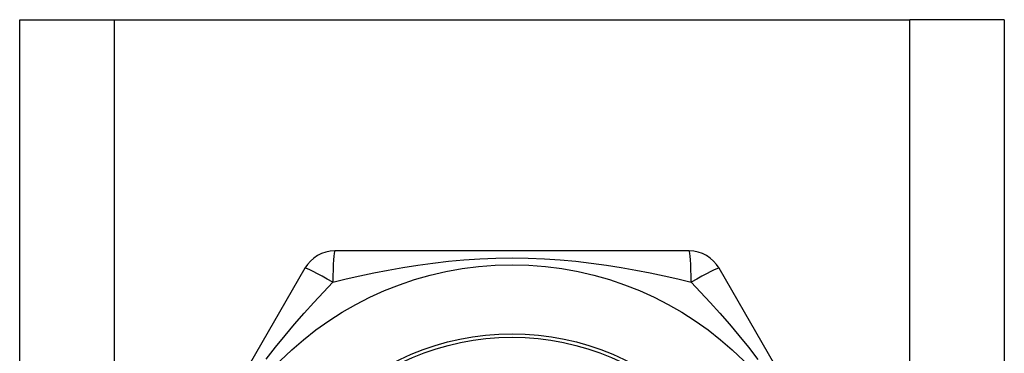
# Model space of a CAD drawing. Header units: inches. Extents: x 3.3 to 80.3, y 4.6 to 43.1.
# Tile 42 of 80: x 5.374 to 5.936, y 31.371 to 31.561. Entities that reach past the tile are written whole.
import ezdxf

# ---------------------------------------------------------------- set-up
doc = ezdxf.new("R2010")
doc.units = ezdxf.units.IN
doc.header["$MEASUREMENT"] = 0
doc.layers.add('Visible Edges(ANSI)', color=7, linetype='Continuous', lineweight=25)
doc.layers.add('Visible Tangent Edges(ANSI)', color=7, linetype='Continuous', lineweight=25)

msp = doc.modelspace()

# ---------------------------------------------------------------- linework, layer by layer
at = {"layer": 'Visible Edges(ANSI)'}
for p, q in [((5.37414, 31.5613), (5.42799, 31.5613)), ((5.37414, 14.17547), (5.37414, 31.5613)), ((5.42799, 31.5613), (5.88229, 31.5613)), ((5.93614, 31.5613), (5.88229, 31.5613)), ((5.93614, 31.5613), (5.93614, 14.17547)), ((5.75629, 31.42941), (5.55399, 31.42941)), ((5.53694, 31.41957), (5.43579, 31.24437)), ((5.87448, 31.24437), (5.77333, 31.41957))]:
    msp.add_line(p, q, dxfattribs=at)
msp.add_circle((5.65514, 31.23453), 0.18701, dxfattribs=at)
for centre, start, end in [((5.55399, 31.40973), 90, 150), ((5.75629, 31.40973), 30, 90)]:
    msp.add_arc(centre, 0.01969, start, end, dxfattribs=at)
at = {"layer": 'Visible Tangent Edges(ANSI)'}
for p, q in [((5.42799, 31.5613), (5.42799, 14.17547)), ((5.88229, 14.17547), (5.88229, 31.5613))]:
    msp.add_line(p, q, dxfattribs=at)
at = {"layer": 'Visible Tangent Edges(ANSI)', "flags": 128}
for points in [[(5.55289, 31.41163), (5.56051, 31.41348), (5.56832, 31.41527), (5.57633, 31.41697), (5.5845, 31.41856), (5.59285, 31.42004), (5.60136, 31.42137), (5.61001, 31.42255), (5.6188, 31.42355), (5.62772, 31.42436), (5.63676, 31.42497), (5.64591, 31.42534), (5.65516, 31.42547), (5.66444, 31.42535), (5.67362, 31.42498), (5.68266, 31.42438), (5.69158, 31.42356), (5.70036, 31.42256), (5.709, 31.42138), (5.71748, 31.42005), (5.72581, 31.41857), (5.73397, 31.41697), (5.74196, 31.41527), (5.74976, 31.41348), (5.75738, 31.41163)], [(5.5149, 31.3677), (5.52024, 31.37459), (5.52564, 31.38127), (5.53108, 31.38774), (5.53655, 31.39401), (5.54201, 31.40008), (5.54747, 31.40595), (5.55289, 31.41163)], [(5.75738, 31.41163), (5.7628, 31.40596), (5.76826, 31.40008), (5.77373, 31.39399), (5.77921, 31.3877), (5.78466, 31.38121), (5.79007, 31.3745), (5.79542, 31.3676)]]:
    msp.add_lwpolyline(points, dxfattribs=at)
at = {"layer": 'Visible Tangent Edges(ANSI)'}
for radius in [0.14764, 0.14567]:
    msp.add_circle((5.65514, 31.23453), radius, dxfattribs=at)
for centre, major_axis, start_param, end_param in [((5.55399, 31.40973), (0, 0.01969), 0, 1.474012), ((5.75629, 31.40973), (0, 0.01969), 4.809173, 6.283185), ((5.55399, 31.40973), (-0.01705, 0.00984), 4.809173, 6.283185), ((5.75629, 31.40973), (0.01705, 0.00984), 0, 1.474012)]:
    msp.add_ellipse(centre, major_axis=major_axis, ratio=0.056054, start_param=start_param, end_param=end_param, dxfattribs=at)

doc.saveas('drawing.dxf')
